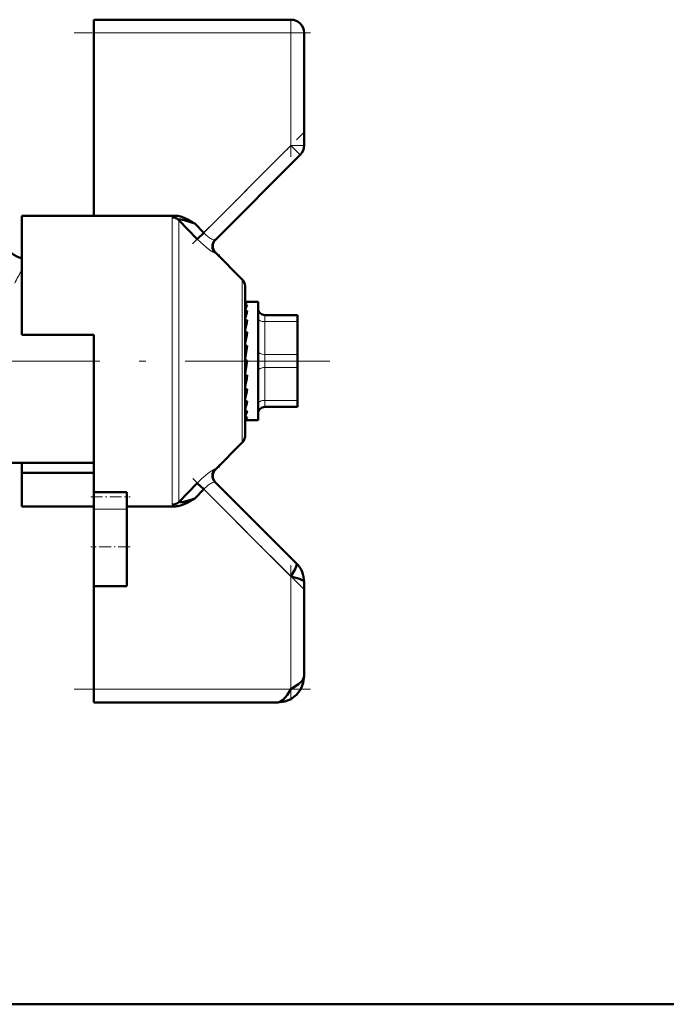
# Model space of a CAD drawing. Extents: x -2073 to 2460, y -1838 to 686.
# Tile 61 of 94: x -85 to -35, y -179 to -104. Entities that reach past the tile are written whole.
import ezdxf

# ---------------------------------------------------------------- set-up
doc = ezdxf.new("R2010")
doc.units = 0
doc.linetypes.add('DASHDOT', pattern=[18.5, 12, -3, 0.5, -3])

msp = doc.modelspace()

# ---------------------------------------------------------------- linework, layer by layer
at = {"color": 7, "lineweight": 50}
for p, q in [((-78.935, -105.362), (-78.935, -104.362)), ((-78.935, -104.362), (-63.935, -104.362)), ((-78.935, -119.291), (-78.935, -105.362)), ((-62.935, -105.362), (-62.935, -113.947)), ((-69.716, -121.143), (-63.228, -114.655)), ((-84.435, -119.291), (-84.435, -128.362)), ((-78.935, -119.291), (-84.435, -119.291)), ((-72.744, -119.291), (-78.935, -119.291)), ((-71.073, -121.068), (-72.476, -119.623)), ((-71.605, -119.689), (-71.428, -119.789)), ((-71.428, -119.789), (-71.275, -119.879)), ((-71.275, -119.879), (-71.253, -119.892)), ((-71.253, -119.892), (-70.578, -120.591)), ((-71.073, -121.068), (-70.578, -120.591)), ((-67.64, -124.152), (-69.688, -122.105)), ((-69.525, -122.267), (-69.489, -122.254)), ((-69.486, -122.256), (-69.494, -122.298)), ((-69.489, -122.254), (-69.486, -122.256)), ((-69.369, -122.423), (-69.486, -122.256)), ((-67.435, -124.647), (-67.435, -136.076)), ((-67.413, -125.862), (-67.435, -125.863)), ((-67.435, -125.869), (-67.258, -125.869)), ((-67.413, -125.862), (-66.435, -125.862)), ((-66.435, -134.259), (-66.435, -125.862)), ((-67.435, -126.073), (-67.258, -126.073)), ((-67.435, -126.546), (-67.258, -126.546)), ((-67.435, -126.949), (-67.425, -127.128)), ((-67.435, -127.26), (-67.258, -127.26)), ((-65.935, -126.862), (-63.435, -126.862)), ((-63.435, -127.362), (-63.435, -126.862)), ((-63.435, -127.362), (-63.435, -129.862)), ((-67.435, -127.57), (-67.409, -127.93)), ((-67.435, -127.741), (-67.414, -127.741)), ((-67.435, -128.168), (-67.258, -128.168)), ((-63.435, -127.677), (-63.435, -130.103)), ((-84.435, -128.362), (-78.935, -128.362)), ((-78.935, -128.362), (-78.935, -130.362)), ((-67.435, -128.367), (-67.384, -128.815)), ((-67.258, -129.214), (-67.435, -130.203)), ((-67.435, -129.214), (-67.258, -129.214)), ((-67.435, -129.289), (-67.346, -129.584)), ((-67.325, -129.584), (-67.346, -129.584)), ((-78.935, -130.362), (-78.935, -140.358)), ((-67.258, -130.332), (-67.435, -131.326)), ((-67.435, -130.332), (-67.258, -130.332)), ((-67.346, -130.568), (-67.305, -130.332)), ((-63.435, -130.862), (-63.435, -129.862)), ((-63.435, -130.103), (-63.435, -130.65)), ((-67.435, -131.273), (-67.346, -130.568)), ((-63.435, -130.65), (-63.435, -131.683)), ((-63.435, -130.862), (-63.435, -133.362)), ((-67.435, -132.21), (-67.377, -131.452)), ((-67.435, -131.452), (-67.258, -131.452)), ((-63.435, -131.683), (-63.435, -131.934)), ((-63.435, -131.934), (-63.435, -131.937)), ((-63.435, -131.937), (-63.435, -132.57)), ((-67.435, -132.774), (-67.411, -132.503)), ((-67.435, -133.031), (-67.404, -132.503)), ((-67.435, -132.503), (-67.258, -132.503)), ((-67.435, -133.488), (-67.431, -133.42)), ((-67.435, -133.684), (-67.422, -133.42)), ((-67.435, -133.42), (-67.258, -133.42)), ((-63.435, -133.728), (-63.435, -133.362)), ((-67.435, -134.145), (-67.258, -134.145)), ((-67.258, -134.145), (-67.297, -134.259)), ((-63.435, -133.862), (-65.935, -133.862)), ((-63.435, -133.862), (-63.435, -133.728)), ((-67.435, -134.632), (-67.258, -134.632)), ((-67.435, -134.851), (-67.258, -134.851)), ((-67.313, -134.862), (-66.435, -134.862)), ((-66.435, -134.862), (-66.435, -134.259)), ((-67.64, -136.571), (-69.688, -138.619)), ((-85.369, -138.112), (-78.935, -138.112)), ((-84.435, -138.88), (-84.435, -138.112)), ((-69.489, -138.47), (-69.525, -138.456)), ((-69.494, -138.425), (-69.486, -138.467)), ((-69.486, -138.467), (-69.489, -138.47)), ((-69.486, -138.467), (-69.369, -138.3)), ((-84.435, -141.432), (-84.435, -138.88)), ((-78.935, -138.88), (-84.435, -138.88)), ((-72.476, -141.1), (-71.073, -139.656)), ((-71.253, -140.831), (-70.578, -140.133)), ((-71.073, -139.656), (-70.578, -140.133)), ((-63.521, -145.776), (-69.716, -139.58)), ((-78.935, -140.694), (-78.935, -140.358)), ((-78.935, -140.358), (-76.435, -140.358)), ((-78.935, -141.648), (-78.935, -140.694)), ((-76.435, -140.694), (-76.435, -140.358)), ((-76.435, -141.648), (-76.435, -140.694)), ((-71.34, -140.883), (-71.605, -141.034)), ((-71.253, -140.831), (-71.34, -140.883)), ((-78.935, -141.432), (-84.435, -141.432)), ((-78.935, -141.648), (-78.935, -144.509)), ((-76.435, -141.432), (-72.744, -141.432)), ((-76.435, -141.648), (-76.435, -144.509)), ((-72.476, -141.1), (-72.478, -141.113)), ((-78.935, -144.509), (-78.935, -147.509)), ((-76.435, -144.509), (-76.435, -147.509)), ((-78.935, -155.362), (-78.935, -147.509)), ((-76.435, -147.509), (-78.935, -147.509)), ((-62.935, -154.362), (-62.935, -147.19)), ((-78.935, -156.362), (-78.935, -155.362)), ((-64.935, -156.362), (-78.935, -156.362)), ((52.315, -179.362), (-86.485, -179.362)), ((-86.485, -179.362), (379.615, -179.362))]:
    msp.add_line(p, q, dxfattribs=at)
at = {"color": 7, "lineweight": 18}
for p, q in [((-63.935, -104.362), (-63.935, -105.362)), ((-63.935, -105.362), (-78.935, -105.362)), ((-63.935, -113.947), (-63.935, -105.362)), ((-63.935, -105.362), (-62.935, -105.362)), ((-70.578, -120.591), (-63.935, -113.947)), ((-63.935, -113.947), (-63.228, -114.655)), ((-63.935, -113.947), (-62.935, -113.947)), ((-72.971, -130.362), (-72.971, -119.424)), ((-72.476, -119.623), (-72.476, -130.362)), ((-67.64, -130.362), (-67.64, -124.152)), ((-65.935, -127.362), (-65.935, -126.862)), ((-65.935, -127.362), (-65.935, -129.862)), ((-63.435, -127.362), (-65.935, -127.362)), ((-72.971, -141.299), (-72.971, -130.362)), ((-72.476, -130.362), (-72.476, -141.1)), ((-67.64, -136.571), (-67.64, -130.362)), ((-65.935, -130.862), (-65.935, -129.862)), ((-65.935, -129.862), (-63.435, -129.862)), ((-65.935, -130.862), (-65.935, -133.362)), ((-63.435, -130.862), (-65.935, -130.862)), ((-65.935, -133.728), (-65.935, -133.362)), ((-65.935, -133.362), (-63.435, -133.362)), ((-65.935, -133.862), (-65.935, -133.728)), ((-63.935, -146.776), (-70.578, -140.133)), ((-76.435, -141.648), (-78.935, -141.648)), ((-63.935, -155.362), (-63.935, -146.776)), ((-78.935, -155.362), (-63.935, -155.362))]:
    msp.add_line(p, q, dxfattribs=at)
at = {"color": 7, "linetype": 'DASHDOT', "lineweight": 18, "ltscale": 0.257574}
msp.add_line((-63.935, -114.806), (-63.935, -104.503), dxfattribs=at)
at = {"color": 7, "linetype": 'DASHDOT', "lineweight": 18, "ltscale": 0.450015}
msp.add_line((-62.435, -105.362), (-80.435, -105.362), dxfattribs=at)
at = {"color": 7, "linetype": 'DASHDOT', "lineweight": 18, "ltscale": 0.302371}
msp.add_line((-71.421, -121.434), (-62.869, -112.881), dxfattribs=at)
at = {"color": 7, "linetype": 'DASHDOT', "lineweight": 18}
msp.add_line((-90.489, -130.362), (-60.975, -130.362), dxfattribs=at)
at = {"color": 7, "linetype": 'DASHDOT', "lineweight": 18, "ltscale": 0.296928}
msp.add_line((-63.01, -147.701), (-71.408, -139.303), dxfattribs=at)
at = {"color": 7, "linetype": 'DASHDOT', "lineweight": 18, "ltscale": 0.075}
msp.add_line((-79.185, -140.694), (-76.185, -140.694), dxfattribs=at)
at = {"color": 7, "linetype": 'DASHDOT', "lineweight": 18, "ltscale": 0.075015}
msp.add_line((-76.185, -144.509), (-79.185, -144.509), dxfattribs=at)
at = {"color": 7, "linetype": 'DASHDOT', "lineweight": 18, "ltscale": 0.257573}
msp.add_line((-63.935, -156.22), (-63.935, -145.917), dxfattribs=at)
at = {"color": 7, "linetype": 'DASHDOT', "lineweight": 18, "ltscale": 0.45}
msp.add_line((-80.435, -155.362), (-62.435, -155.362), dxfattribs=at)
at = {"color": 7, "lineweight": 18}
for points in [[(-72.744, -119.291), (-72.91, -119.348), (-72.952, -119.38), (-72.965, -119.397), (-72.971, -119.424)], [(-69.716, -122.13), (-69.722, -122.133), (-69.742, -122.132), (-69.856, -122.082), (-70.108, -121.919), (-70.398, -121.695), (-71.073, -121.068)], [(-69.821, -121.137), (-69.757, -121.151), (-69.735, -121.151), (-69.721, -121.147), (-69.716, -121.143)], [(-70.606, -139.206), (-70.237, -138.9), (-69.859, -138.643)], [(-69.859, -138.643), (-69.759, -138.596), (-69.728, -138.59), (-69.719, -138.592), (-69.716, -138.593)], [(-69.716, -139.58), (-69.72, -139.577), (-69.733, -139.573), (-69.751, -139.572), (-69.821, -139.586)], [(-72.909, -141.376), (-72.958, -141.337), (-72.969, -141.315), (-72.971, -141.299)], [(-72.478, -141.113), (-72.471, -141.127), (-72.46, -141.135), (-72.427, -141.142), (-72.348, -141.139)]]:
    msp.add_lwpolyline(points, dxfattribs=at)
at = {"color": 7, "lineweight": 50}
for points in [[(-72.476, -119.623), (-72.478, -119.608), (-72.472, -119.596), (-72.458, -119.588), (-72.424, -119.581), (-72.326, -119.587), (-72.071, -119.642), (-71.253, -119.892)], [(-63.935, -146.776), (-63.625, -146.22), (-63.531, -146.007), (-63.496, -145.866), (-63.501, -145.811), (-63.521, -145.776)], [(-62.935, -147.19), (-62.952, -147.142), (-62.981, -147.11), (-63.078, -147.047), (-63.285, -146.962), (-63.935, -146.776)], [(-64.935, -156.362), (-64.413, -156.298), (-63.933, -156.106), (-63.511, -155.785), (-63.191, -155.364), (-62.998, -154.884), (-62.935, -154.362)], [(-64.935, -156.362), (-64.413, -156.298), (-63.933, -156.106), (-63.511, -155.785), (-63.191, -155.364), (-62.998, -154.884), (-62.935, -154.362)], [(-63.935, -155.362), (-63.356, -154.969), (-63.119, -154.754), (-63.007, -154.604), (-62.935, -154.362)], [(-64.935, -156.362), (-64.725, -156.308), (-64.52, -156.157), (-64.23, -155.81), (-63.935, -155.362)]]:
    msp.add_lwpolyline(points, dxfattribs=at)
for centre, radius, start, end in [((-63.935, -105.362), 1, 0, 90), ((-63.935, -113.947), 1, 315, 360), ((-72.765, -120.712), 1.422, 72.78179, 89.16386), ((-73.139, -121.935), 2.701, 64.27076, 72.88336), ((-74.569, -124.95), 6.039, 60.60729, 64.46854), ((-83.935, -120.612), 2, 179.99928, 255.52438), ((-69.221, -121.636), 0.699, 135.10669, 224.92091), ((-69.194, -121.61), 0.699, 134.94293, 225.05628), ((-68.135, -124.647), 0.7, 0, 45), ((-58.953, -129.234), 8.73, 162.06661, 166.30533), ((-65.133, -127.23), 2.42, 151.44313, 161.95172), ((-65.935, -126.362), 0.5, 180.00001, 270), ((-45.044, -132.591), 22.845, 166.50482, 168.55098), ((-14.014, -138.827), 54.301, 168.67925, 169.6696), ((-129.594, -120.212), 63.341, 348.91647, 349.77918), ((-93.165, -127.374), 26.409, 346.97796, 348.80018), ((-77.393, -131.041), 10.41, 343.06294, 346.78862), ((-65.935, -134.362), 0.5, 90, 180.00001), ((-69.881, -133.379), 2.729, 333.67343, 341.20675), ((-67.312, -134.712), 0.15, 248.00655, 269.61846), ((-67.314, -134.713), 0.148, 270.3147, 292.09231), ((-68.135, -136.076), 0.7, 314.9998, 360), ((-69.221, -139.087), 0.699, 135.07909, 224.89331), ((-69.193, -139.114), 0.7, 135, 225), ((-74.56, -131.72), 9.688, 285.16155, 287.49439), ((-75.596, -128.119), 13.434, 287.08854, 288.86056), ((-72.765, -140.013), 1.42, 270.82612, 287.22904), ((-72.766, -138.423), 2.748, 278.75975, 285.61429), ((-73.139, -138.788), 2.701, 287.11405, 295.72412), ((-74.572, -135.767), 6.045, 295.53129, 299.38971), ((-64.919, -147.183), 1.984, 359.80797, 45.19203), ((-64.919, -147.183), 1.984, 359.80797, 45.192)]:
    msp.add_arc(centre, radius, start, end, dxfattribs=at)
at = {"color": 7, "lineweight": 18}
for centre, radius, start, end in [((-68.475, -118.623), 2.88, 223.09241, 230.68343), ((-68.919, -119.166), 2.179, 230.67034, 239.30481), ((-69.317, -119.821), 1.411, 239.6305, 244.93191), ((-69.583, -120.401), 0.773, 244.57428, 252.11679), ((-69.681, -122.14), 0.0369, 101.24218, 163.47229), ((-66.116, -134.03), 21.159, 149.97008, 153.0313), ((-69.682, -138.584), 0.0349, 194.75919, 261.04944), ((-64.892, -145.616), 8.586, 131.71228, 136.03951), ((-68.475, -142.1), 2.88, 129.31527, 136.90739), ((-68.916, -141.561), 2.183, 120.70189, 129.31915), ((-69.318, -140.899), 1.409, 115.06275, 120.3745), ((-69.583, -140.322), 0.773, 107.88208, 115.42614), ((-72.622, -140.804), 0.64, 243.33889, 258.99901)]:
    msp.add_arc(centre, radius, start, end, dxfattribs=at)
at = {"color": 7, "lineweight": 50}
for centre, major_axis, ratio, start_param, end_param in [((-72.971, -120.105), (-0.7, 0), 0.972234, 3.926989, 4.712389), ((-67.347, -129.176), (-0.137, -3.314), 0.200914, 3.215135, 3.475241), ((-67.347, -131.538), (-0.171, -3.323), 0.198029, 0.123736, 0.383842), ((-72.971, -140.619), (0.7, 0), 0.972233, 4.712389, 5.497789)]:
    msp.add_ellipse(centre, major_axis=major_axis, ratio=ratio, start_param=start_param, end_param=end_param, dxfattribs=at)
at = {"color": 7, "lineweight": 18}
for centre, major_axis, start_param, end_param in [((-65.935, -127.112), (-0.5, 0), 0, 1.570796), ((-65.935, -129.612), (-0.5, 0), 0, 1.570796), ((-65.935, -131.112), (0.5, 0), 1.570796, 3.141593), ((-65.935, -133.612), (0.5, 0), 1.570796, 3.141593)]:
    msp.add_ellipse(centre, major_axis=major_axis, ratio=0.5, start_param=start_param, end_param=end_param, dxfattribs=at)

doc.saveas('drawing.dxf')
